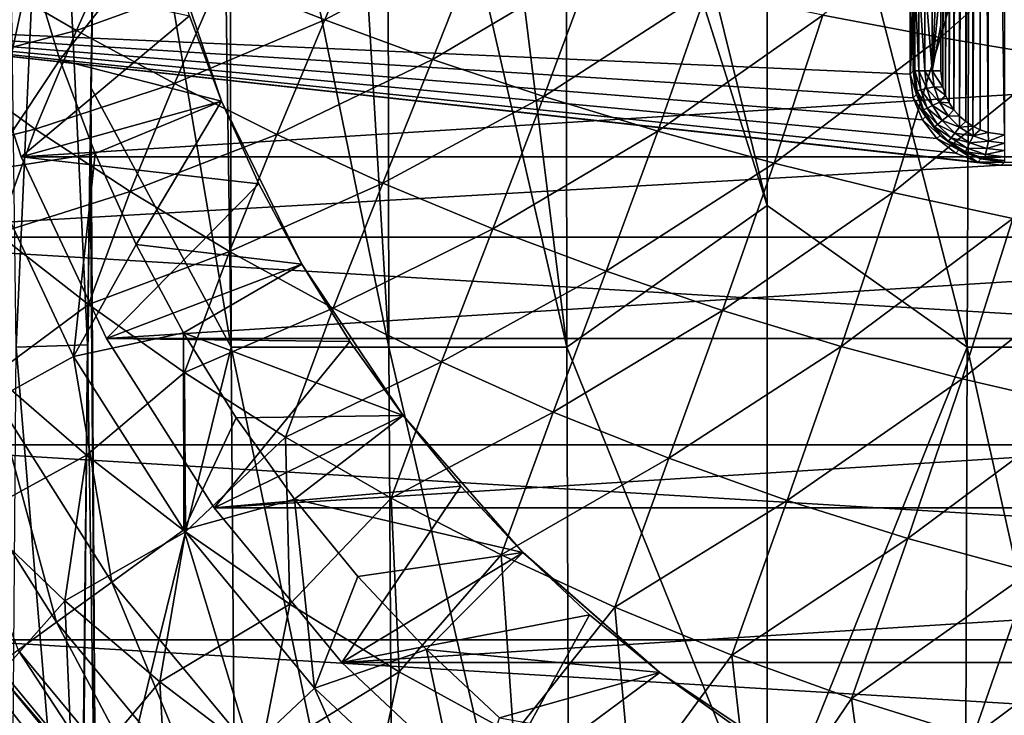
# Model space of a CAD drawing. Header units: metres. Extents: x -82 to 113, y -109 to 109.
# Tile 81 of 256: x -16.3 to -5.51, y -12.57 to -4.94. Entities that reach past the tile are written whole.
import ezdxf

# ---------------------------------------------------------------- set-up
doc = ezdxf.new("R2010")
doc.units = ezdxf.units.M
doc.layers.add('solid_20_382_013_XXX', color=7, linetype='CONTINUOUS')

msp = doc.modelspace()

# ---------------------------------------------------------------- linework, layer by layer
at = {"layer": 'solid_20_382_013_XXX'}
for points in [[(-5.77121, 6.152722, 12.5), (-5.771224, -6.152717, 12.5), (-5.854237, -6.112019, 12.5)], [(-5.854224, 6.112026, 12.5), (-5.77121, 6.152722, 12.5), (-5.854237, -6.112019, 12.5)], [(-5.77121, 6.152722, 12.5), (-5.683993, -6.182003, 12.5), (-5.771224, -6.152717, 12.5)], [(-5.77121, 6.152722, 12.5), (-5.683978, 6.182007, 12.5), (-5.683993, -6.182003, 12.5)], [(-5.683978, 6.182007, 12.5), (-5.505294, -6.205191, 12.5), (-5.683993, -6.182003, 12.5)], [(-5.683978, 6.182007, 12.5), (-5.505278, 6.20519, 12.5), (-5.505294, -6.205191, 12.5)], [(-5.931063, 6.060812, 12.5), (-5.931073, -6.060803, 12.5), (-6.000215, -6.000204, 12.5)], [(-6.000205, 6.000213, 12.5), (-5.931063, 6.060812, 12.5), (-6.000215, -6.000204, 12.5)], [(-5.854224, 6.112026, 12.5), (-5.854237, -6.112019, 12.5), (-5.931073, -6.060803, 12.5)], [(-5.931063, 6.060812, 12.5), (-5.854224, 6.112026, 12.5), (-5.931073, -6.060803, 12.5)], [(-6.000205, 6.000213, 12.5), (-6.000215, -6.000204, 12.5), (-6.060813, -5.931061, 12.5)], [(-6.060804, 5.931072, 12.5), (-6.000205, 6.000213, 12.5), (-6.060813, -5.931061, 12.5)], [(-6.112019, 5.854235, 12.5), (-6.112027, -5.854222, 12.5), (-6.152724, -5.771208, 12.5)], [(-6.152718, 5.771223, 12.5), (-6.112019, 5.854235, 12.5), (-6.152724, -5.771208, 12.5)], [(-6.060804, 5.931072, 12.5), (-6.060813, -5.931061, 12.5), (-6.112027, -5.854222, 12.5)], [(-6.112019, 5.854235, 12.5), (-6.060804, 5.931072, 12.5), (-6.112027, -5.854222, 12.5)], [(-6.152718, 5.771223, 12.5), (-6.152724, -5.771208, 12.5), (-6.182008, -5.683976, 12.5)], [(-6.182004, 5.683991, 12.5), (-6.152718, 5.771223, 12.5), (-6.182008, -5.683976, 12.5)], [(-6.182004, 5.683991, 12.5), (-6.182008, -5.683976, 12.5), (-6.205192, -5.505272, 12.5)], [(-6.205191, -5.005143, 12.5), (-6.182004, 5.683991, 12.5), (-6.205192, -5.505272, 12.5)], [(-6.205191, -5.005143, 12.5), (-6.205192, -4.505012, 12.5), (-6.182004, 5.683991, 12.5)], [(-16.338657, -8.532267, -61.674107), (-16.447956, 0, -61.696949), (-15.959618, 0, -61.712162)], [(-16.338657, -8.532267, -61.674107), (-15.959618, 0, -61.712162), (-15.555607, -8.50828, -61.696156)], [(-15.555607, -8.50828, -61.696156), (-15.959618, 0, -61.712162), (-15.433017, 0, -61.723984)], [(-14.104963, 0, -61.740669), (-13.983045, -8.532273, -61.717365), (-15.433017, 0, -61.723984)], [(-14.104963, 0, -61.740669), (-14.001513, 0, -61.741474), (-13.983045, -8.532273, -61.717365)], [(-12.254112, -8.532273, -61.72541), (-13.983045, -8.532273, -61.717365), (-14.001513, 0, -61.741474)], [(-12.764814, 0, -61.747753), (-12.254112, -8.532273, -61.72541), (-14.001513, 0, -61.741474)], [(-11.360859, 0, -61.750019), (-10.315187, 0, -61.750084), (-10.301361, -8.532273, -61.726738)], [(-10.315187, 0, -61.750084), (-8.107568, -6.982143, -61.733814), (-10.301361, -8.532273, -61.726738)], [(-9.832092, 0, -61.749924), (-8.107568, -6.982143, -61.733814), (-10.315187, 0, -61.750084)], [(-9.832092, 0, -61.749924), (-8.107568, 0, -61.749428), (-8.107568, -6.982143, -61.733814)], [(-8.107568, 0, -61.749428), (-5.876567, 0, -61.750092), (-5.91381, -8.532315, -61.726742)], [(-3.961087, -8.532315, -61.725414), (-5.91381, -8.532315, -61.726742), (-5.876567, 0, -61.750092)], [(-4.140665, 0, -61.749313), (-3.961087, -8.532315, -61.725414), (-5.876567, 0, -61.750092)], [(-15.52731, -6.234774, -61.7085), (-15.555607, -8.50828, -61.696156), (-15.433017, 0, -61.723984)], [(-15.433017, 0, -61.723984), (-15.520046, -5.68883, -61.71093), (-15.52731, -6.234774, -61.7085)], [(-13.983045, -8.532273, -61.717365), (-15.520046, -5.68883, -61.71093), (-15.433017, 0, -61.723984)], [(-12.764814, 0, -61.747753), (-12.268121, 0, -61.748974), (-12.254112, -8.532273, -61.72541)], [(-10.301361, -8.532273, -61.726738), (-12.254112, -8.532273, -61.72541), (-12.268121, 0, -61.748974)], [(-11.360859, 0, -61.750019), (-10.301361, -8.532273, -61.726738), (-12.268121, 0, -61.748974)], [(-8.107568, -6.982143, -61.733814), (-8.107568, 0, -61.749428), (-5.91381, -8.532315, -61.726742)], [(-6.540147, -4.539995, 14.8), (-20.064676, -4.945588, 14.8), (-20.514477, -2.491258, 14.8)], [(-5.722816, -3.433001, 31.74087), (-7.497708, -4.896536, 31.663229), (-6.208708, -5.139461, 31.705473)], [(-4.443332, -3.579551, 31.782547), (-5.722816, -3.433001, 31.74087), (-6.208708, -5.139461, 31.705473)], [(-4.443332, -3.579551, 31.782547), (-6.208708, -5.139461, 31.705473), (-4.905719, -5.357252, 31.746517)], [(-12.442147, -3.700341, 31.485254), (-14.104935, -4.493073, 31.407795), (-12.957357, -4.946769, 31.451153)], [(-11.243746, -4.029607, 31.5308), (-12.442147, -3.700341, 31.485254), (-12.957357, -4.946769, 31.451153)], [(-14.730312, -3.94719, 13), (-16.179407, -4.33466, 13), (-15.861183, -5.383803, 13)], [(-14.089112, -5.836033, 13), (-14.730312, -3.94719, 13), (-15.861183, -5.383803, 13)], [(-14.440738, -4.901795, 11.098559), (-14.730312, -3.94719, 13), (-14.089112, -5.836033, 13)], [(-15.214479, -4.021266, 31.364378), (-16.707245, -4.464984, 31.293272), (-15.67926, -5.064688, 31.332739)], [(-14.104935, -4.493073, 31.407795), (-15.214479, -4.021266, 31.364378), (-15.67926, -5.064688, 31.332739)], [(-11.243746, -4.029607, 31.5308), (-12.957357, -4.946769, 31.451153), (-11.773783, -5.379107, 31.494284)], [(-10.018731, -4.340214, 31.575743), (-11.243746, -4.029607, 31.5308), (-11.773783, -5.379107, 31.494284)], [(-17.362988, -4.458072, 11.044586), (-16.667328, -6.599083, 11.044586), (-16.179407, -4.33466, 13)], [(-16.284399, -6.447563, 8.4), (-16.964066, -4.355822, 8.4), (-14.440738, -4.901795, 11.098559)], [(16.964066, -4.355822, 8.4), (-16.964066, -4.355822, 8.4), (-16.284399, -6.447563, 8.4)], [(-16.667328, -6.599083, 11.044586), (-15.861183, -5.383803, 13), (-16.179407, -4.33466, 13)], [(16.964066, -4.355822, 8.4), (-16.284399, -6.447563, 8.4), (16.284399, -6.447563, 8.4)], [(-10.018731, -4.340214, 31.575743), (-11.773783, -5.379107, 31.494284), (-10.556246, -5.786837, 31.537012)], [(-8.768967, -4.629709, 31.619936), (-10.018731, -4.340214, 31.575743), (-10.556246, -5.786837, 31.537012)], [(-15.67926, -5.064688, 31.332739), (-16.707245, -4.464984, 31.293272), (-17.113836, -5.437004, 31.263456)], [(-14.104935, -4.493073, 31.407795), (-15.67926, -5.064688, 31.332739), (-14.603657, -5.645326, 31.372509)], [(-12.957357, -4.946769, 31.451153), (-14.104935, -4.493073, 31.407795), (-14.603657, -5.645326, 31.372509)], [(-6.540147, -5.540299, 14.8), (-6.505145, -4.504993, 12.794765), (-6.505145, -5.005145, 12.794765)], [(-6.540147, -5.540299, 14.8), (-6.540147, -4.539995, 14.8), (-6.505145, -4.504993, 12.794765)], [(-6.500731, -4.504993, 12.748462), (-6.489275, -5.505293, 12.703585), (-6.505145, -5.505298, 12.794765)], [(-6.505145, -5.005145, 12.794765), (-6.500731, -4.504993, 12.748462), (-6.505145, -5.505298, 12.794765)], [(-6.505145, -5.005145, 12.794765), (-6.505145, -4.504993, 12.794765), (-6.500731, -4.504993, 12.748462)], [(-6.500731, -4.504993, 12.748462), (-6.489191, -4.504993, 12.703337), (-6.489275, -5.505293, 12.703585)], [(-6.489191, -4.504993, 12.703337), (-6.446146, -5.505295, 12.621282), (-6.489275, -5.505293, 12.703585)], [(-6.489191, -4.504993, 12.703337), (-6.446032, -4.504993, 12.621127), (-6.446146, -5.505295, 12.621282)], [(-6.446032, -4.504993, 12.621127), (-6.379902, -5.505299, 12.556124), (-6.446146, -5.505295, 12.621282)], [(-6.446032, -4.504993, 12.621127), (-6.379847, -4.504993, 12.556084), (-6.379902, -5.505299, 12.556124)], [(-6.379847, -4.504993, 12.556084), (-6.296898, -5.505302, 12.51436), (-6.379902, -5.505299, 12.556124)], [(-6.379847, -4.504993, 12.556084), (-6.296885, -4.504993, 12.514357), (-6.296898, -5.505302, 12.51436)], [(-6.251562, -4.504993, 12.503606), (-6.205192, -4.505012, 12.5), (-6.296898, -5.505302, 12.51436)], [(-6.296885, -4.504993, 12.514357), (-6.251562, -4.504993, 12.503606), (-6.296898, -5.505302, 12.51436)], [(-6.296898, -5.505302, 12.51436), (-6.205192, -4.505012, 12.5), (-6.205191, -5.005143, 12.5)], [(-6.540147, -5.540299, 14.8), (-20.064676, -4.945588, 14.8), (-6.540147, -4.539995, 14.8)], [(-8.768967, -4.629709, 31.619936), (-10.556246, -5.786837, 31.537012), (-9.307125, -6.166939, 31.579166)], [(-7.497708, -4.896536, 31.663229), (-8.768967, -4.629709, 31.619936), (-9.307125, -6.166939, 31.579166)], [(-5.540299, -6.540147, 14.8), (-19.322388, -7.327716, 14.8), (-20.064676, -4.945588, 14.8)], [(-6.506045, -5.799232, 14.8), (-20.064676, -4.945588, 14.8), (-6.540147, -5.540299, 14.8)], [(-6.406147, -6.040343, 14.8), (-20.064676, -4.945588, 14.8), (-6.506045, -5.799232, 14.8)], [(-6.247316, -6.247317, 14.8), (-20.064676, -4.945588, 14.8), (-6.406147, -6.040343, 14.8)], [(-6.040343, -6.406147, 14.8), (-20.064676, -4.945588, 14.8), (-6.247316, -6.247317, 14.8)], [(-5.799232, -6.506045, 14.8), (-20.064676, -4.945588, 14.8), (-6.040343, -6.406147, 14.8)], [(-5.540299, -6.540147, 14.8), (-20.064676, -4.945588, 14.8), (-5.799232, -6.506045, 14.8)], [(-16.284399, -6.447563, 8.4), (-14.440738, -4.901795, 11.098559), (-14.089111, -5.836047, 11.098559)], [(-12.957357, -4.946769, 31.451153), (-14.603657, -5.645326, 31.372509), (-13.482808, -6.20313, 31.412403)], [(-14.089111, -5.836047, 11.098559), (-14.440738, -4.901795, 11.098559), (-14.089112, -5.836033, 13)], [(-11.773783, -5.379107, 31.494284), (-12.957357, -4.946769, 31.451153), (-13.482808, -6.20313, 31.412403)], [(-7.497708, -4.896536, 31.663229), (-9.307125, -6.166939, 31.579166), (-8.030478, -6.517493, 31.620575)], [(-6.208708, -5.139461, 31.705473), (-7.497708, -4.896536, 31.663229), (-8.030478, -6.517493, 31.620575)], [(-15.67926, -5.064688, 31.332739), (-17.113836, -5.437004, 31.263456), (-16.12936, -6.143947, 31.298388)], [(-14.603657, -5.645326, 31.372509), (-15.67926, -5.064688, 31.332739), (-16.12936, -6.143947, 31.298388)], [(-6.540147, -5.540299, 14.8), (-6.505145, -5.005145, 12.794765), (-6.505145, -5.505298, 12.794765)], [(-6.296898, -5.505302, 12.51436), (-6.205191, -5.005143, 12.5), (-6.205192, -5.505272, 12.5)], [(-6.208708, -5.139461, 31.705473), (-8.030478, -6.517493, 31.620575), (-6.730878, -6.836918, 31.661064)], [(-4.905719, -5.357252, 31.746517), (-6.208708, -5.139461, 31.705473), (-6.730878, -6.836918, 31.661064)], [(-16.667328, -6.599083, 11.044586), (-15.474943, -6.410038, 13), (-15.861183, -5.383803, 13)], [(-14.089112, -5.836033, 13), (-15.861183, -5.383803, 13), (-15.474943, -6.410038, 13)], [(-11.773783, -5.379107, 31.494284), (-13.482808, -6.20313, 31.412403), (-12.319089, -6.73433, 31.452236)], [(-10.556246, -5.786837, 31.537012), (-11.773783, -5.379107, 31.494284), (-12.319089, -6.73433, 31.452236)], [(-4.905719, -5.357252, 31.746517), (-6.730878, -6.836918, 31.661064), (-5.412901, -7.123636, 31.700459)], [(-16.12936, -6.143947, 31.298388), (-17.113836, -5.437004, 31.263456), (-17.485273, -6.482768, 31.231689)], [(-6.540147, -5.540299, 14.8), (-6.505145, -5.505298, 12.794765), (-6.471062, -5.764063, 12.793589)], [(-6.506045, -5.799232, 14.8), (-6.540147, -5.540299, 14.8), (-6.471062, -5.764063, 12.793589)], [(-6.489275, -5.505293, 12.703585), (-6.464614, -5.724254, 12.703585), (-6.505145, -5.505298, 12.794765)], [(-6.464614, -5.724254, 12.703585), (-6.471062, -5.764063, 12.793589), (-6.505145, -5.505298, 12.794765)], [(-6.422566, -5.714658, 12.621282), (-6.464614, -5.724254, 12.703585), (-6.489275, -5.505293, 12.703585)], [(-6.422566, -5.714658, 12.621282), (-6.489275, -5.505293, 12.703585), (-6.446146, -5.505295, 12.621282)], [(-6.357982, -5.699919, 12.556123), (-6.422566, -5.714658, 12.621282), (-6.446146, -5.505295, 12.621282)], [(-6.357982, -5.699919, 12.556123), (-6.446146, -5.505295, 12.621282), (-6.379902, -5.505299, 12.556124)], [(-6.379902, -5.505299, 12.556124), (-6.296898, -5.505302, 12.51436), (-6.277058, -5.681452, 12.51436)], [(-6.357982, -5.699919, 12.556123), (-6.379902, -5.505299, 12.556124), (-6.277058, -5.681452, 12.51436)], [(-6.296898, -5.505302, 12.51436), (-6.205192, -5.505272, 12.5), (-6.182008, -5.683976, 12.5)], [(-6.277058, -5.681452, 12.51436), (-6.296898, -5.505302, 12.51436), (-6.182008, -5.683976, 12.5)], [(-14.603657, -5.645326, 31.372509), (-16.12936, -6.143947, 31.298388), (-15.090931, -6.827455, 31.333733)], [(-15.52731, -6.234774, -61.7085), (-15.520046, -5.68883, -61.71093), (-15.465372, -14.54419, -61.64959)], [(-13.983045, -8.532273, -61.717365), (-15.465372, -14.54419, -61.64959), (-15.520046, -5.68883, -61.71093)], [(-13.482808, -6.20313, 31.412403), (-14.603657, -5.645326, 31.372509), (-15.090931, -6.827455, 31.333733)], [(-6.422566, -5.714658, 12.621282), (-6.352986, -5.913523, 12.621282), (-6.464614, -5.724254, 12.703585)], [(-6.357982, -5.699919, 12.556123), (-6.293301, -5.884782, 12.556123), (-6.422566, -5.714658, 12.621282)], [(-6.293301, -5.884782, 12.556123), (-6.352986, -5.913523, 12.621282), (-6.422566, -5.714658, 12.621282)], [(-6.357982, -5.699919, 12.556123), (-6.277058, -5.681452, 12.51436), (-6.218515, -5.848769, 12.51436)], [(-6.357982, -5.699919, 12.556123), (-6.218515, -5.848769, 12.51436), (-6.293301, -5.884782, 12.556123)], [(-6.277058, -5.681452, 12.51436), (-6.182008, -5.683976, 12.5), (-6.152724, -5.771208, 12.5)], [(-6.218515, -5.848769, 12.51436), (-6.277058, -5.681452, 12.51436), (-6.152724, -5.771208, 12.5)], [(-10.556246, -5.786837, 31.537012), (-12.319089, -6.73433, 31.452236), (-11.114875, -7.235158, 31.491827)], [(-9.307125, -6.166939, 31.579166), (-10.556246, -5.786837, 31.537012), (-11.114875, -7.235158, 31.491827)], [(-6.506045, -5.799232, 14.8), (-6.471062, -5.764063, 12.793589), (-6.371172, -6.005204, 12.792849)], [(-6.406147, -6.040343, 14.8), (-6.506045, -5.799232, 14.8), (-6.371172, -6.005204, 12.792849)], [(-6.464614, -5.724254, 12.703585), (-6.391844, -5.932235, 12.703585), (-6.471062, -5.764063, 12.793589)], [(-6.391844, -5.932235, 12.703585), (-6.371172, -6.005204, 12.792849), (-6.471062, -5.764063, 12.793589)], [(-6.352986, -5.913523, 12.621282), (-6.391844, -5.932235, 12.703585), (-6.464614, -5.724254, 12.703585)], [(-6.218515, -5.848769, 12.51436), (-6.152724, -5.771208, 12.5), (-6.112027, -5.854222, 12.5)], [(-16.284399, -6.447563, 8.4), (-14.089111, -5.836047, 11.098559), (-13.677384, -6.744751, 11.098559)], [(-14.089112, -5.836033, 13), (-15.474943, -6.410038, 13), (-15.022477, -7.408622, 13)], [(-13.206899, -7.624973, 13), (-14.089112, -5.836033, 13), (-15.022477, -7.408622, 13)], [(-14.089111, -5.836047, 11.098559), (-14.089112, -5.836033, 13), (-13.206899, -7.624973, 13)], [(-13.677384, -6.744751, 11.098559), (-14.089111, -5.836047, 11.098559), (-13.206899, -7.624973, 13)], [(-6.352986, -5.913523, 12.621282), (-6.240896, -6.091918, 12.621282), (-6.391844, -5.932235, 12.703585)], [(-6.391844, -5.932235, 12.703585), (-6.274616, -6.118808, 12.703585), (-6.371172, -6.005204, 12.792849)], [(-6.240896, -6.091918, 12.621282), (-6.274616, -6.118808, 12.703585), (-6.391844, -5.932235, 12.703585)], [(-6.293301, -5.884782, 12.556123), (-6.189104, -6.050616, 12.556123), (-6.352986, -5.913523, 12.621282)], [(-6.189104, -6.050616, 12.556123), (-6.240896, -6.091918, 12.621282), (-6.352986, -5.913523, 12.621282)], [(-6.293301, -5.884782, 12.556123), (-6.218515, -5.848769, 12.51436), (-6.124208, -5.998863, 12.51436)], [(-6.293301, -5.884782, 12.556123), (-6.124208, -5.998863, 12.51436), (-6.189104, -6.050616, 12.556123)], [(-6.218515, -5.848769, 12.51436), (-6.112027, -5.854222, 12.5), (-6.060813, -5.931061, 12.5)], [(-6.124208, -5.998863, 12.51436), (-6.218515, -5.848769, 12.51436), (-6.060813, -5.931061, 12.5)], [(-6.124208, -5.998863, 12.51436), (-6.060813, -5.931061, 12.5), (-6.000215, -6.000204, 12.5)], [(-6.406147, -6.040343, 14.8), (-6.371172, -6.005204, 12.792849), (-6.212277, -6.212277, 12.792597)], [(-6.247316, -6.247317, 14.8), (-6.406147, -6.040343, 14.8), (-6.212277, -6.212277, 12.792597)], [(-6.274616, -6.118808, 12.703585), (-6.212277, -6.212277, 12.792597), (-6.371172, -6.005204, 12.792849)], [(-6.189104, -6.050616, 12.556123), (-6.124208, -5.998863, 12.51436), (-5.998864, -6.124207, 12.51436)], [(-5.998864, -6.124207, 12.51436), (-6.124208, -5.998863, 12.51436), (-6.000215, -6.000204, 12.5)], [(-5.998864, -6.124207, 12.51436), (-6.000215, -6.000204, 12.5), (-5.931073, -6.060803, 12.5)], [(-16.12936, -6.143947, 31.298388), (-17.485273, -6.482768, 31.231689), (-16.545565, -7.288154, 31.261377)], [(-15.090931, -6.827455, 31.333733), (-16.12936, -6.143947, 31.298388), (-16.545565, -7.288154, 31.261377)], [(-6.240896, -6.091918, 12.621282), (-6.091918, -6.240896, 12.621282), (-6.274616, -6.118808, 12.703585)], [(-6.274616, -6.118808, 12.703585), (-6.118809, -6.274616, 12.703585), (-6.212277, -6.212277, 12.792597)], [(-6.091918, -6.240896, 12.621282), (-6.118809, -6.274616, 12.703585), (-6.274616, -6.118808, 12.703585)], [(-6.189104, -6.050616, 12.556123), (-6.050616, -6.189104, 12.556123), (-6.240896, -6.091918, 12.621282)], [(-6.050616, -6.189104, 12.556123), (-6.091918, -6.240896, 12.621282), (-6.240896, -6.091918, 12.621282)], [(-6.189104, -6.050616, 12.556123), (-5.998864, -6.124207, 12.51436), (-6.050616, -6.189104, 12.556123)], [(-6.050616, -6.189104, 12.556123), (-5.998864, -6.124207, 12.51436), (-5.84877, -6.218515, 12.51436)], [(-5.998864, -6.124207, 12.51436), (-5.931073, -6.060803, 12.5), (-5.854237, -6.112019, 12.5)], [(-5.84877, -6.218515, 12.51436), (-5.998864, -6.124207, 12.51436), (-5.854237, -6.112019, 12.5)], [(-5.84877, -6.218515, 12.51436), (-5.854237, -6.112019, 12.5), (-5.771224, -6.152717, 12.5)], [(-15.555607, -8.50828, -61.696156), (-15.52731, -6.234774, -61.7085), (-15.465372, -14.54419, -61.64959)], [(-13.482808, -6.20313, 31.412403), (-15.090931, -6.827455, 31.333733), (-14.001183, -7.48337, 31.369308)], [(-12.319089, -6.73433, 31.452236), (-13.482808, -6.20313, 31.412403), (-14.001183, -7.48337, 31.369308)], [(-9.307125, -6.166939, 31.579166), (-11.114875, -7.235158, 31.491827), (-9.873002, -7.702155, 31.530989)], [(-8.030478, -6.517493, 31.620575), (-9.307125, -6.166939, 31.579166), (-9.873002, -7.702155, 31.530989)], [(-6.247316, -6.247317, 14.8), (-6.212277, -6.212277, 12.792597), (-6.005204, -6.371171, 12.792849)], [(-6.040343, -6.406147, 14.8), (-6.247316, -6.247317, 14.8), (-6.005204, -6.371171, 12.792849)], [(-6.118809, -6.274616, 12.703585), (-6.005204, -6.371171, 12.792849), (-6.212277, -6.212277, 12.792597)], [(-6.091918, -6.240896, 12.621282), (-5.913524, -6.352985, 12.621282), (-6.118809, -6.274616, 12.703585)], [(-6.050616, -6.189104, 12.556123), (-5.884782, -6.293301, 12.556123), (-6.091918, -6.240896, 12.621282)], [(-5.884782, -6.293301, 12.556123), (-5.913524, -6.352985, 12.621282), (-6.091918, -6.240896, 12.621282)], [(-6.050616, -6.189104, 12.556123), (-5.84877, -6.218515, 12.51436), (-5.884782, -6.293301, 12.556123)], [(-5.884782, -6.293301, 12.556123), (-5.84877, -6.218515, 12.51436), (-5.681452, -6.277058, 12.51436)], [(-5.84877, -6.218515, 12.51436), (-5.771224, -6.152717, 12.5), (-5.683993, -6.182003, 12.5)], [(-5.681452, -6.277058, 12.51436), (-5.84877, -6.218515, 12.51436), (-5.683993, -6.182003, 12.5)], [(-5.681452, -6.277058, 12.51436), (-5.683993, -6.182003, 12.5), (-5.505294, -6.205191, 12.5)], [(-5.505303, -6.296898, 12.51436), (-5.681452, -6.277058, 12.51436), (-5.505294, -6.205191, 12.5)], [(-6.118809, -6.274616, 12.703585), (-5.932236, -6.391844, 12.703585), (-6.005204, -6.371171, 12.792849)], [(-5.913524, -6.352985, 12.621282), (-5.932236, -6.391844, 12.703585), (-6.118809, -6.274616, 12.703585)], [(-5.913524, -6.352985, 12.621282), (-5.714659, -6.422566, 12.621282), (-5.932236, -6.391844, 12.703585)], [(-5.884782, -6.293301, 12.556123), (-5.69992, -6.357982, 12.556123), (-5.913524, -6.352985, 12.621282)], [(-5.69992, -6.357982, 12.556123), (-5.714659, -6.422566, 12.621282), (-5.913524, -6.352985, 12.621282)], [(-5.884782, -6.293301, 12.556123), (-5.681452, -6.277058, 12.51436), (-5.69992, -6.357982, 12.556123)], [(-5.69992, -6.357982, 12.556123), (-5.505299, -6.379903, 12.556124), (-5.714659, -6.422566, 12.621282)], [(-5.69992, -6.357982, 12.556123), (-5.681452, -6.277058, 12.51436), (-5.505303, -6.296898, 12.51436)], [(-5.69992, -6.357982, 12.556123), (-5.505303, -6.296898, 12.51436), (-5.505299, -6.379903, 12.556124)], [(-16.667328, -6.599083, 11.044586), (-15.708815, -8.636024, 11.044586), (-15.474943, -6.410038, 13)], [(-15.347958, -8.437591, 8.4), (-16.284399, -6.447563, 8.4), (-13.677384, -6.744751, 11.098559)], [(16.284399, -6.447563, 8.4), (-16.284399, -6.447563, 8.4), (-15.347958, -8.437591, 8.4)], [(-15.708815, -8.636024, 11.044586), (-15.022477, -7.408622, 13), (-15.474943, -6.410038, 13)], [(16.284399, -6.447563, 8.4), (-15.347958, -8.437591, 8.4), (15.347958, -8.437591, 8.4)], [(-5.799232, -6.506045, 14.8), (-6.040343, -6.406147, 14.8), (-6.005204, -6.371171, 12.792849)], [(-5.932236, -6.391844, 12.703585), (-5.764064, -6.471062, 12.793589), (-6.005204, -6.371171, 12.792849)], [(-5.799232, -6.506045, 14.8), (-6.005204, -6.371171, 12.792849), (-5.764064, -6.471062, 12.793589)], [(-5.932236, -6.391844, 12.703585), (-5.724254, -6.464614, 12.703585), (-5.764064, -6.471062, 12.793589)], [(-5.714659, -6.422566, 12.621282), (-5.724254, -6.464614, 12.703585), (-5.932236, -6.391844, 12.703585)], [(-5.799232, -6.506045, 14.8), (-5.764064, -6.471062, 12.793589), (-5.505298, -6.505145, 12.794765)], [(-5.724254, -6.464614, 12.703585), (-5.505294, -6.489275, 12.703585), (-5.764064, -6.471062, 12.793589)], [(-5.505294, -6.489275, 12.703585), (-5.505298, -6.505145, 12.794765), (-5.764064, -6.471062, 12.793589)], [(-5.714659, -6.422566, 12.621282), (-5.505296, -6.446147, 12.621282), (-5.724254, -6.464614, 12.703585)], [(-5.505296, -6.446147, 12.621282), (-5.505294, -6.489275, 12.703585), (-5.724254, -6.464614, 12.703585)], [(-5.505299, -6.379903, 12.556124), (-5.505296, -6.446147, 12.621282), (-5.714659, -6.422566, 12.621282)], [(-5.540299, -6.540147, 14.8), (19.322388, -7.327716, 14.8), (-19.322388, -7.327716, 14.8)], [(-8.030478, -6.517493, 31.620575), (-9.873002, -7.702155, 31.530989), (-8.598175, -8.133111, 31.56954)], [(-6.730878, -6.836918, 31.661064), (-8.030478, -6.517493, 31.620575), (-8.598175, -8.133111, 31.56954)], [(-5.540299, -6.540147, 14.8), (-5.799232, -6.506045, 14.8), (-5.505298, -6.505145, 12.794765)], [(5.505298, -6.505145, 12.794765), (-5.540299, -6.540147, 14.8), (-5.505298, -6.505145, 12.794765)], [(5.505298, -6.505145, 12.794765), (5.540299, -6.540147, 14.8), (-5.540299, -6.540147, 14.8)], [(5.540299, -6.540147, 14.8), (19.322388, -7.327716, 14.8), (-5.540299, -6.540147, 14.8)], [(-16.56027, -9.104117, 8.967167), (-15.708815, -8.636024, 11.044586), (-16.667328, -6.599083, 11.044586)], [(-15.347958, -8.437591, 8.4), (-13.677384, -6.744751, 11.098559), (-13.206832, -7.625096, 11.098559)], [(-12.319089, -6.73433, 31.452236), (-14.001183, -7.48337, 31.369308), (-12.86275, -8.107534, 31.404938)], [(-13.206832, -7.625096, 11.098559), (-13.677384, -6.744751, 11.098559), (-13.206899, -7.624973, 13)], [(-11.114875, -7.235158, 31.491827), (-12.319089, -6.73433, 31.452236), (-12.86275, -8.107534, 31.404938)], [(-15.090931, -6.827455, 31.333733), (-16.545565, -7.288154, 31.261377), (-15.547086, -8.0656, 31.291506)], [(-14.001183, -7.48337, 31.369308), (-15.090931, -6.827455, 31.333733), (-15.547086, -8.0656, 31.291506)], [(-6.730878, -6.836918, 31.661064), (-8.598175, -8.133111, 31.56954), (-7.295574, -8.526136, 31.607296)], [(-5.412901, -7.123636, 31.700459), (-6.730878, -6.836918, 31.661064), (-7.295574, -8.526136, 31.607296)], [(-10.301361, -8.532273, -61.726738), (-8.107568, -6.982143, -61.733814), (-8.107568, -13.986517, -61.686905)], [(-8.107568, -13.986517, -61.686905), (-8.107568, -6.982143, -61.733814), (-5.91381, -8.532315, -61.726742)], [(-5.412901, -7.123636, 31.700459), (-7.295574, -8.526136, 31.607296), (-5.970376, -8.879338, 31.644073)], [(-4.081121, -7.376066, 31.738585), (-5.412901, -7.123636, 31.700459), (-5.970376, -8.879338, 31.644073)], [(-19.322388, -7.327716, 14.8), (19.322388, -7.327716, 14.8), (18.298189, -9.603464, 14.8)], [(-19.322388, -7.327716, 14.8), (18.298189, -9.603464, 14.8), (-18.298189, -9.603464, 14.8)], [(-15.547086, -8.0656, 31.291506), (-16.545565, -7.288154, 31.261377), (-16.588516, -8.835632, 31.229368)], [(-11.114875, -7.235158, 31.491827), (-12.86275, -8.107534, 31.404938), (-11.678269, -8.695791, 31.440437)], [(-9.873002, -7.702155, 31.530989), (-11.114875, -7.235158, 31.491827), (-11.678269, -8.695791, 31.440437)], [(-15.708815, -8.636024, 11.044586), (-14.505608, -8.375545, 13), (-15.022477, -7.408622, 13)], [(-13.206899, -7.624973, 13), (-15.022477, -7.408622, 13), (-14.505608, -8.375545, 13)], [(-4.081121, -7.376066, 31.738585), (-5.970376, -8.879338, 31.644073), (-4.627759, -9.190827, 31.679688)], [(-14.001183, -7.48337, 31.369308), (-15.547086, -8.0656, 31.291506), (-14.49264, -8.810714, 31.321909)], [(-12.86275, -8.107534, 31.404938), (-14.001183, -7.48337, 31.369308), (-14.49264, -8.810714, 31.321909)], [(-15.347958, -8.437591, 8.4), (-13.206832, -7.625096, 11.098559), (-12.67998, -8.472342, 11.098559)], [(-12.098736, -9.283481, 13), (-13.206899, -7.624973, 13), (-14.505608, -8.375545, 13)], [(-13.206832, -7.625096, 11.098559), (-13.206899, -7.624973, 13), (-12.098736, -9.283481, 13)], [(-12.67998, -8.472342, 11.098559), (-13.206832, -7.625096, 11.098559), (-12.098736, -9.283481, 13)], [(-9.873002, -7.702155, 31.530989), (-11.678269, -8.695791, 31.440437), (-10.450998, -9.24441, 31.475626)], [(-8.598175, -8.133111, 31.56954), (-9.873002, -7.702155, 31.530989), (-10.450998, -9.24441, 31.475626)], [(-15.547086, -8.0656, 31.291506), (-16.588516, -8.835632, 31.229368), (-15.567232, -9.717928, 31.254684)], [(-14.49264, -8.810714, 31.321909), (-15.547086, -8.0656, 31.291506), (-15.567232, -9.717928, 31.254684)], [(-12.86275, -8.107534, 31.404938), (-14.49264, -8.810714, 31.321909), (-13.385028, -9.519105, 31.352421)], [(-11.678269, -8.695791, 31.440437), (-12.86275, -8.107534, 31.404938), (-13.385028, -9.519105, 31.352421)], [(-8.598175, -8.133111, 31.56954), (-10.450998, -9.24441, 31.475626), (-9.186114, -9.750977, 31.510323)], [(-7.295574, -8.526136, 31.607296), (-8.598175, -8.133111, 31.56954), (-9.186114, -9.750977, 31.510323)], [(-15.708815, -8.636024, 11.044586), (-14.502562, -10.536767, 11.044586), (-14.505608, -8.375545, 13)], [(-12.098736, -9.283481, 13), (-14.505608, -8.375545, 13), (-13.926583, -9.306599, 13)], [(-14.502562, -10.536767, 11.044586), (-13.926583, -9.306599, 13), (-14.505608, -8.375545, 13)], [(-16.338657, -8.532267, -61.674107), (-15.555607, -8.50828, -61.696156), (-15.635527, -17.052629, -61.617813)], [(-15.635527, -17.052629, -61.617813), (-15.555607, -8.50828, -61.696156), (-15.599546, -12.675227, -61.664249)], [(-15.599546, -12.675227, -61.664249), (-15.555607, -8.50828, -61.696156), (-15.465372, -14.54419, -61.64959)], [(-14.169475, -10.2946, 8.4), (-15.347958, -8.437591, 8.4), (-12.67998, -8.472342, 11.098559)], [(15.347958, -8.437591, 8.4), (-15.347958, -8.437591, 8.4), (-14.169475, -10.2946, 8.4)], [(15.347958, -8.437591, 8.4), (-14.169475, -10.2946, 8.4), (14.169475, -10.2946, 8.4)], [(-14.169475, -10.2946, 8.4), (-12.67998, -8.472342, 11.098559), (-12.098602, -9.283659, 11.098559)], [(-12.098602, -9.283659, 11.098559), (-12.67998, -8.472342, 11.098559), (-12.098736, -9.283481, 13)], [(-7.295574, -8.526136, 31.607296), (-9.186114, -9.750977, 31.510323), (-7.889168, -10.213334, 31.544346)], [(-5.970376, -8.879338, 31.644073), (-7.295574, -8.526136, 31.607296), (-7.889168, -10.213334, 31.544346)], [(-16.338657, -8.532267, -61.674107), (-15.635527, -17.052629, -61.617813), (-16.40522, -17.073067, -61.591805)], [(-13.983045, -8.532273, -61.717365), (-13.921459, -17.064547, -61.645508), (-15.465372, -14.54419, -61.64959)], [(-12.203124, -17.064547, -61.655029), (-13.921459, -17.064547, -61.645508), (-13.983045, -8.532273, -61.717365)], [(-12.254112, -8.532273, -61.72541), (-12.203124, -17.064547, -61.655029), (-13.983045, -8.532273, -61.717365)], [(-10.270121, -17.064547, -61.656952), (-12.203124, -17.064547, -61.655029), (-12.254112, -8.532273, -61.72541)], [(-10.301361, -8.532273, -61.726738), (-10.270121, -17.064547, -61.656952), (-12.254112, -8.532273, -61.72541)], [(-10.301361, -8.532273, -61.726738), (-8.107568, -13.986517, -61.686905), (-10.270121, -17.064547, -61.656952)], [(-8.107568, -13.986517, -61.686905), (-5.91381, -8.532315, -61.726742), (-5.94505, -17.064617, -61.656952)], [(-4.012075, -17.064617, -61.655029), (-5.94505, -17.064617, -61.656952), (-5.91381, -8.532315, -61.726742)], [(-4.012075, -17.064617, -61.655029), (-5.91381, -8.532315, -61.726742), (-3.961087, -8.532315, -61.725414)], [(-16.56027, -9.104117, 8.967167), (-15.288634, -11.107886, 8.967167), (-15.708815, -8.636024, 11.044586)], [(-15.288634, -11.107886, 8.967167), (-14.502562, -10.536767, 11.044586), (-15.708815, -8.636024, 11.044586)], [(-11.678269, -8.695791, 31.440437), (-13.385028, -9.519105, 31.352421), (-12.22706, -10.186383, 31.382874)], [(-10.450998, -9.24441, 31.475626), (-11.678269, -8.695791, 31.440437), (-12.22706, -10.186383, 31.382874)], [(-15.567232, -9.717928, 31.254684), (-16.588516, -8.835632, 31.229368), (-16.780846, -10.381469, 31.184349)], [(-14.49264, -8.810714, 31.321909), (-15.567232, -9.717928, 31.254684), (-14.483035, -10.558114, 31.280216)], [(-13.385028, -9.519105, 31.352421), (-14.49264, -8.810714, 31.321909), (-14.483035, -10.558114, 31.280216)], [(-5.970376, -8.879338, 31.644073), (-7.889168, -10.213334, 31.544346), (-6.565708, -10.629324, 31.577513)], [(-4.627759, -9.190827, 31.679688), (-5.970376, -8.879338, 31.644073), (-6.565708, -10.629324, 31.577513)], [(-17.217581, -9.465477, 6.799882), (-15.895473, -11.548779, 6.799882), (-16.56027, -9.104117, 8.967167)], [(-15.895473, -11.548779, 6.799882), (-15.288634, -11.107886, 8.967167), (-16.56027, -9.104117, 8.967167)], [(-10.450998, -9.24441, 31.475626), (-12.22706, -10.186383, 31.382874), (-11.022392, -10.808761, 31.413105)], [(-9.186114, -9.750977, 31.510323), (-10.450998, -9.24441, 31.475626), (-11.022392, -10.808761, 31.413105)], [(-4.627759, -9.190827, 31.679688), (-6.565708, -10.629324, 31.577513), (-5.221285, -10.996789, 31.609642)], [(-14.502562, -10.536767, 11.044586), (-13.288061, -10.197544, 13), (-13.926583, -9.306599, 13)], [(-14.169475, -10.2946, 8.4), (-12.098602, -9.283659, 11.098559), (-11.465587, -10.05499, 11.098559)], [(-12.098736, -9.283481, 13), (-13.926583, -9.306599, 13), (-13.288061, -10.197544, 13)], [(-10.78352, -10.783237, 13), (-12.098736, -9.283481, 13), (-13.288061, -10.197544, 13)], [(-12.098602, -9.283659, 11.098559), (-12.098736, -9.283481, 13), (-10.78352, -10.783237, 13)], [(-11.465587, -10.05499, 11.098559), (-12.098602, -9.283659, 11.098559), (-10.78352, -10.783237, 13)], [(-16.316479, -11.854661, 4.566287), (-15.895473, -11.548779, 6.799882), (-17.217581, -9.465477, 6.799882)], [(-18.298189, -9.603464, 14.8), (18.298189, -9.603464, 14.8), (17.006958, -11.739408, 14.8)], [(-18.298189, -9.603464, 14.8), (17.006958, -11.739408, 14.8), (-17.006958, -11.739408, 14.8)], [(-13.385028, -9.519105, 31.352421), (-14.483035, -10.558114, 31.280216), (-13.339178, -11.35113, 31.305811)], [(-12.22706, -10.186383, 31.382874), (-13.385028, -9.519105, 31.352421), (-13.339178, -11.35113, 31.305811)], [(-15.567232, -9.717928, 31.254684), (-16.780846, -10.381469, 31.184349), (-15.804201, -11.313974, 31.20252)], [(-14.483035, -10.558114, 31.280216), (-15.567232, -9.717928, 31.254684), (-15.804201, -11.313974, 31.20252)], [(-9.186114, -9.750977, 31.510323), (-11.022392, -10.808761, 31.413105), (-9.776465, -11.383713, 31.442947)], [(-7.889168, -10.213334, 31.544346), (-9.186114, -9.750977, 31.510323), (-9.776465, -11.383713, 31.442947)], [(-12.767511, -11.989307, 8.4), (-14.169475, -10.2946, 8.4), (-11.465587, -10.05499, 11.098559)], [(-12.767511, -11.989307, 8.4), (-11.465587, -10.05499, 11.098559), (-10.783379, -10.783379, 11.098559)], [(-10.783379, -10.783379, 11.098559), (-11.465587, -10.05499, 11.098559), (-10.78352, -10.783237, 13)], [(-14.502562, -10.536767, 11.044586), (-13.067593, -12.271339, 11.044586), (-13.288061, -10.197544, 13)], [(-12.22706, -10.186383, 31.382874), (-13.339178, -11.35113, 31.305811), (-12.139289, -12.09219, 31.331306)], [(-10.78352, -10.783237, 13), (-13.288061, -10.197544, 13), (-12.592596, -11.044865, 13)], [(-13.067593, -12.271339, 11.044586), (-12.592596, -11.044865, 13), (-13.288061, -10.197544, 13)], [(-11.022392, -10.808761, 31.413105), (-12.22706, -10.186383, 31.382874), (-12.139289, -12.09219, 31.331306)], [(-7.889168, -10.213334, 31.544346), (-9.776465, -11.383713, 31.442947), (-8.494948, -11.908873, 31.472231)], [(-6.565708, -10.629324, 31.577513), (-7.889168, -10.213334, 31.544346), (-8.494948, -11.908873, 31.472231)], [(14.169475, -10.2946, 8.4), (-14.169475, -10.2946, 8.4), (-12.767511, -11.989307, 8.4)], [(14.169475, -10.2946, 8.4), (-12.767511, -11.989307, 8.4), (12.767511, -11.989307, 8.4)], [(-15.804201, -11.313974, 31.20252), (-16.780846, -10.381469, 31.184349), (-16.715834, -12.334918, 31.131865)], [(-14.483035, -10.558114, 31.280216), (-15.804201, -11.313974, 31.20252), (-14.765175, -12.200037, 31.220835)], [(-15.288634, -11.107886, 8.967167), (-13.775887, -12.936476, 8.967167), (-14.502562, -10.536767, 11.044586)], [(-13.339178, -11.35113, 31.305811), (-14.483035, -10.558114, 31.280216), (-14.765175, -12.200037, 31.220835)], [(-13.775887, -12.936476, 8.967167), (-13.067593, -12.271339, 11.044586), (-14.502562, -10.536767, 11.044586)], [(-6.565708, -10.629324, 31.577513), (-8.494948, -11.908873, 31.472231), (-7.183508, -12.381874, 31.500793)], [(-5.221285, -10.996789, 31.609642), (-6.565708, -10.629324, 31.577513), (-7.183508, -12.381874, 31.500793)], [(-12.767511, -11.989307, 8.4), (-10.783379, -10.783379, 11.098559), (-10.05499, -11.465588, 11.098559)], [(-10.78352, -10.783237, 13), (-12.592596, -11.044865, 13), (-11.842983, -11.845094, 13)], [(-9.283723, -12.098556, 13), (-10.78352, -10.783237, 13), (-11.842983, -11.845094, 13)], [(-10.783379, -10.783379, 11.098559), (-10.78352, -10.783237, 13), (-9.283723, -12.098556, 13)], [(-10.05499, -11.465588, 11.098559), (-10.783379, -10.783379, 11.098559), (-9.283723, -12.098556, 13)], [(-11.022392, -10.808761, 31.413105), (-12.139289, -12.09219, 31.331306), (-10.888978, -12.777963, 31.356548)], [(-9.776465, -11.383713, 31.442947), (-11.022392, -10.808761, 31.413105), (-10.888978, -12.777963, 31.356548)], [(-5.221285, -10.996789, 31.609642), (-7.183508, -12.381874, 31.500793), (-5.847813, -12.800353, 31.528465)], [(-3.861449, -11.313571, 31.640553), (-5.221285, -10.996789, 31.609642), (-5.847813, -12.800353, 31.528465)], [(-15.895473, -11.548779, 6.799882), (-14.32268, -13.44995, 6.799882), (-15.288634, -11.107886, 8.967167)], [(-14.32268, -13.44995, 6.799882), (-13.775887, -12.936476, 8.967167), (-15.288634, -11.107886, 8.967167)], [(-13.067593, -12.271339, 11.044586), (-11.842983, -11.845094, 13), (-12.592596, -11.044865, 13)], [(-15.804201, -11.313974, 31.20252), (-16.715834, -12.334918, 31.131865), (-15.716945, -13.333182, 31.142975)], [(-14.765175, -12.200037, 31.220835), (-15.804201, -11.313974, 31.20252), (-15.716945, -13.333182, 31.142975)], [(-3.861449, -11.313571, 31.640553), (-5.847813, -12.800353, 31.528465), (-4.493529, -13.161943, 31.555082)], [(-13.339178, -11.35113, 31.305811), (-14.765175, -12.200037, 31.220835), (-13.666888, -13.034879, 31.23918)], [(-12.139289, -12.09219, 31.331306), (-13.339178, -11.35113, 31.305811), (-13.666888, -13.034879, 31.23918)], [(-9.776465, -11.383713, 31.442947), (-10.888978, -12.777963, 31.356548), (-9.594518, -13.405609, 31.381376)], [(-8.494948, -11.908873, 31.472231), (-9.776465, -11.383713, 31.442947), (-9.594518, -13.405609, 31.381376)], [(-11.164157, -13.494979, 8.4), (-12.767511, -11.989307, 8.4), (-10.05499, -11.465588, 11.098559)], [(-11.164157, -13.494979, 8.4), (-10.05499, -11.465588, 11.098559), (-9.283659, -12.098602, 11.098559)], [(-9.283659, -12.098602, 11.098559), (-10.05499, -11.465588, 11.098559), (-9.283723, -12.098556, 13)], [(-16.316479, -11.854661, 4.566287), (-14.70203, -13.806186, 4.566287), (-15.895473, -11.548779, 6.799882)], [(-14.70203, -13.806186, 4.566287), (-14.32268, -13.44995, 6.799882), (-15.895473, -11.548779, 6.799882)], [(-17.006958, -11.739408, 14.8), (-15.467973, -13.703722, 14.8), (-16.60887, -12.474648, 11.744843)], [(-17.006958, -11.739408, 14.8), (17.006958, -11.739408, 14.8), (15.467973, -13.703722, 14.8)], [(-17.006958, -11.739408, 14.8), (15.467973, -13.703722, 14.8), (-15.467973, -13.703722, 14.8)], [(-16.316479, -11.854661, 4.566287), (-16.547079, -12.022202, 2.290652), (-14.909815, -14.001307, 2.290652)], [(-16.316479, -11.854661, 4.566287), (-14.909815, -14.001307, 2.290652), (-14.70203, -13.806186, 4.566287)], [(-13.067593, -12.271339, 11.044586), (-11.426539, -13.812384, 11.044586), (-11.842983, -11.845094, 13)], [(-9.283723, -12.098556, 13), (-11.842983, -11.845094, 13), (-11.042632, -12.594552, 13)], [(-11.426539, -13.812384, 11.044586), (-11.042632, -12.594552, 13), (-11.842983, -11.845094, 13)], [(-8.494948, -11.908873, 31.472231), (-9.594518, -13.405609, 31.381376), (-8.262181, -13.97229, 31.405632)], [(-7.183508, -12.381874, 31.500793), (-8.494948, -11.908873, 31.472231), (-8.262181, -13.97229, 31.405632)], [(-14.943662, -14.033421), (-16.584665, -12.049847), (-17.69412, -12.213442)], [(-14.909815, -14.001307, 2.290652), (-16.547079, -12.022202, 2.290652), (-16.584665, -12.049847)], [(-14.909815, -14.001307, 2.290652), (-16.584665, -12.049847), (-14.943662, -14.033421)], [(12.767511, -11.989307, 8.4), (-12.767511, -11.989307, 8.4), (-11.164157, -13.494979, 8.4)], [(12.767511, -11.989307, 8.4), (-11.164157, -13.494979, 8.4), (11.164157, -13.494979, 8.4)], [(-12.139289, -12.09219, 31.331306), (-13.666888, -13.034879, 31.23918), (-12.513335, -13.814403, 31.257442)], [(-10.888978, -12.777963, 31.356548), (-12.139289, -12.09219, 31.331306), (-12.513335, -13.814403, 31.257442)], [(-11.164157, -13.494979, 8.4), (-9.283659, -12.098602, 11.098559), (-8.472342, -12.67998, 11.098559)], [(-7.625025, -13.206876, 13), (-9.283723, -12.098556, 13), (-11.042632, -12.594552, 13)], [(-9.283659, -12.098602, 11.098559), (-9.283723, -12.098556, 13), (-7.625025, -13.206876, 13)], [(-8.472342, -12.67998, 11.098559), (-9.283659, -12.098602, 11.098559), (-7.625025, -13.206876, 13)], [(-16.092926, -14.2572), (-17.69412, -12.213442), (-16.811235, -13.4027, -19.114952)], [(-14.943662, -14.033421), (-17.69412, -12.213442), (-16.092926, -14.2572)], [(-14.765175, -12.200037, 31.220835), (-15.716945, -13.333182, 31.142975), (-14.652431, -14.274705, 31.154135)], [(-13.666888, -13.034879, 31.23918), (-14.765175, -12.200037, 31.220835), (-14.652431, -14.274705, 31.154135)], [(-13.775887, -12.936476, 8.967167), (-12.045884, -14.561049, 8.967167), (-13.067593, -12.271339, 11.044586)], [(-12.045884, -14.561049, 8.967167), (-11.426539, -13.812384, 11.044586), (-13.067593, -12.271339, 11.044586)], [(-15.716945, -13.333182, 31.142975), (-16.715834, -12.334918, 31.131865), (-17.004217, -13.705011, 31.073618)], [(-7.183508, -12.381874, 31.500793), (-8.262181, -13.97229, 31.405632), (-6.898242, -14.475164, 31.429157)], [(-5.847813, -12.800353, 31.528465), (-7.183508, -12.381874, 31.500793), (-6.898242, -14.475164, 31.429157)], [(-16.60887, -12.474648, 11.744843), (-15.143493, -14.25262, 11.061526), (-17.953352, -13.230768, 12.371786)], [(-15.467973, -13.703722, 14.8), (-15.143493, -14.25262, 11.061526), (-16.60887, -12.474648, 11.744843)]]:
    msp.add_3dface(points, dxfattribs=at)

doc.saveas('drawing.dxf')
